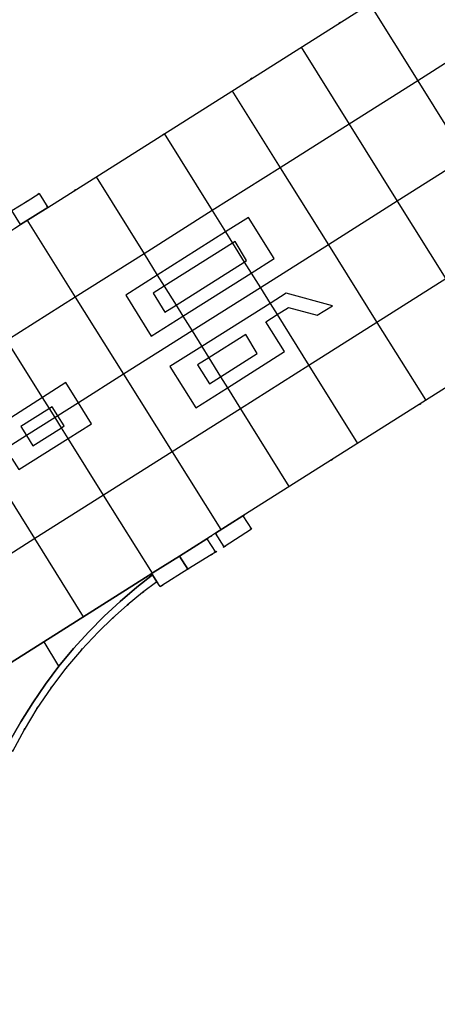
# Model space of a CAD drawing. Header units: metres. Extents: x 174791 to 179073, y 406431 to 409043.
# Tile 47 of 256: x 176178 to 176204, y 406727 to 406788. Entities that reach past the tile are written whole.
import ezdxf

# ---------------------------------------------------------------- set-up
doc = ezdxf.new("R2010")
doc.units = ezdxf.units.M
doc.linetypes.add('DOT', pattern=[6.35, 0, -6.35])
for name, color, linetype in [('terreindeelbegroeid', 254, 'DOT'), ('terreindeelonbegroeid', 254, 'DOT'), ('wegdeel_molgoot', 254, 'Continuous'), ('wegdeel_platform_vliegverkeer', 254, 'Continuous'), ('wegdeel_rijbaan', 254, 'Continuous'), ('wegdeel_start_landingsbaan', 254, 'Continuous'), ('weginrichtingselement_markering_vliegtuigverharding', 254, 'Continuous'), ('weginrichtingselement_voeg_vliegtuigverharding', 254, 'Continuous')]:
    doc.layers.add(name, color=color, linetype=linetype)

msp = doc.modelspace()

# ---------------------------------------------------------------- linework, layer by layer
at = {"layer": 'terreindeelbegroeid'}
for points in [[(176203.443, 406791.105, 0), (176179.925, 406776.23, 0), (176179.389, 406777.077, 0), (176178.659, 406776.623, 0), (176177.701, 406776.028, 0)], [(176177.746, 406742.611, 0), (176178.465, 406743.953, 0), (176179.254, 406745.256, 0), (176180.11, 406746.515, 0), (176181.031, 406747.728, 0), (176182.014, 406748.89, 0), (176183.057, 406750, 0), (176183.932, 406750.847, 0), (176184.841, 406751.656, 0), (176185.783, 406752.427, 0), (176186.673, 406753.094, 0), (176186.86, 406752.797, 0), (176186.948, 406752.852, 0), (176188.571, 406753.864, 0), (176190.019, 406754.761, 0), (176190.282, 406754.924, 0), (176190.818, 406755.258, 0), (176192.506, 406756.337, 0), (176191.985, 406757.161, 0), (176224.332, 406777.609, 0)]]:
    msp.add_polyline3d(points, dxfattribs=at)
at = {"layer": 'terreindeelonbegroeid'}
msp.add_polyline3d([(176190.818, 406755.258, 0), (176190.282, 406754.924, 0), (176189.758, 406755.753, 0), (176189.979, 406755.893, 0), (176190.291, 406756.091, 0)], close=True, dxfattribs=at)
at = {"layer": 'wegdeel_molgoot'}
msp.add_polyline3d([(176177.569, 406743.217, 0), (176178.255, 406744.435, 0), (176178.995, 406745.621, 0), (176179.788, 406746.773, 0), (176180.617, 406747.87, 0), (176181.523, 406748.964, 0), (176182.462, 406750, 0), (176183.411, 406750.96, 0), (176184.4, 406751.878, 0), (176185.428, 406752.752, 0), (176186.406, 406753.515, 0), (176186.673, 406753.094, 0), (176185.783, 406752.427, 0), (176184.841, 406751.656, 0), (176183.932, 406750.847, 0), (176183.057, 406750, 0), (176182.014, 406748.89, 0), (176181.031, 406747.728, 0), (176180.11, 406746.515, 0), (176179.254, 406745.256, 0), (176178.465, 406743.953, 0), (176177.746, 406742.611, 0)], dxfattribs=at)
at = {"layer": 'wegdeel_platform_vliegverkeer'}
msp.add_polyline3d([(176140.016, 406724.303, 0), (176186.352, 406753.6, 0), (176186.406, 406753.515, 0), (176185.428, 406752.752, 0), (176184.4, 406751.878, 0), (176183.411, 406750.96, 0), (176182.462, 406750, 0), (176181.523, 406748.964, 0), (176180.617, 406747.87, 0), (176179.788, 406746.773, 0), (176178.995, 406745.621, 0), (176178.255, 406744.435, 0), (176177.569, 406743.217, 0)], dxfattribs=at)
at = {"layer": 'wegdeel_rijbaan'}
for points in [[(176179.925, 406776.23, 0), (176178.245, 406775.168, 0), (176177.701, 406776.028, 0), (176178.659, 406776.623, 0), (176179.389, 406777.077, 0)], [(176190.818, 406755.258, 0), (176190.291, 406756.091, 0), (176191.985, 406757.161, 0), (176192.506, 406756.337, 0)], [(176190.282, 406754.924, 0), (176190.019, 406754.761, 0), (176188.571, 406753.864, 0), (176188.057, 406754.678, 0), (176189.758, 406755.753, 0)], [(176188.571, 406753.864, 0), (176186.948, 406752.852, 0), (176186.86, 406752.797, 0), (176186.673, 406753.094, 0), (176186.406, 406753.515, 0), (176186.352, 406753.6, 0), (176186.444, 406753.658, 0), (176188.057, 406754.678, 0)]]:
    msp.add_polyline3d(points, close=True, dxfattribs=at)
at = {"layer": 'wegdeel_start_landingsbaan'}
for points in [[(176127.913, 406743.412, 0), (176174.421, 406772.749, 0), (176174.465, 406772.777, 0), (176176.012, 406773.756, 0), (176177.712, 406774.83, 0), (176177.893, 406774.945, 0), (176178.245, 406775.168, 0), (176179.925, 406776.23, 0), (176203.443, 406791.105, 0)], [(176224.332, 406777.609, 0), (176191.985, 406757.161, 0), (176190.291, 406756.091, 0), (176189.979, 406755.893, 0), (176189.758, 406755.753, 0), (176188.057, 406754.678, 0), (176186.444, 406753.658, 0), (176186.352, 406753.6, 0), (176140.016, 406724.303, 0), (176138.765, 406726.279, 0), (176137.031, 406729.016, 0), (176135.543, 406731.365, 0), (176134.001, 406733.8, 0), (176132.395, 406736.335, 0)]]:
    msp.add_polyline3d(points, dxfattribs=at)
at = {"layer": 'weginrichtingselement_markering_vliegtuigverharding'}
for points in [[(176186.322, 406768.268, 0), (176188.274, 406769.503, 0), (176192.492, 406772.173, 0), (176193.907, 406773.068, 0), (176192.329, 406775.607, 0), (176190.909, 406774.709, 0), (176186.693, 406772.045, 0), (176184.74, 406770.81, 0), (176186.322, 406768.268, 0)], [(176186.432, 406770.928, 0), (176187.159, 406769.744, 0), (176187.851, 406770.183, 0), (176192.067, 406772.854, 0), (176192.211, 406772.945, 0), (176191.499, 406774.121, 0), (176191.339, 406774.02, 0), (176187.118, 406771.361, 0), (176186.432, 406770.928, 0)], [(176187.474, 406766.387, 0), (176189.069, 406763.846, 0), (176191.023, 406765.084, 0), (176194.551, 406767.321, 0), (176193.398, 406769.164, 0), (176194.095, 406769.604, 0), (176194.79, 406770.043, 0), (176196.566, 406769.562, 0), (176197.506, 406770.138, 0), (176194.659, 406770.921, 0), (176193.665, 406770.294, 0), (176189.44, 406767.628, 0), (176187.474, 406766.387, 0)], [(176192.156, 406768.379, 0), (176189.869, 406766.939, 0), (176189.182, 406766.506, 0), (176189.924, 406765.332, 0), (176190.602, 406765.761, 0), (176192.865, 406767.195, 0), (176192.156, 406768.379, 0)], [(176173.443, 406760.562, 0), (176173.857, 406759.903, 0), (176175.79, 406761.119, 0), (176176.975, 406761.864, 0), (176177.294, 406761.383, 0), (176177.036, 406761.129, 0), (176176.26, 406760.365, 0), (176174.583, 406758.713, 0), (176175.038, 406758.041, 0), (176176.685, 406759.684, 0), (176177.711, 406760.707, 0), (176178.137, 406760.024, 0), (176181.187, 406761.945, 0), (176182.627, 406762.852, 0), (176181.819, 406764.153, 0), (176181.042, 406765.406, 0), (176179.597, 406764.485, 0), (176175.371, 406761.791, 0), (176173.443, 406760.562, 0)], [(176180.201, 406763.901, 0), (176180.029, 406763.794, 0), (176178.255, 406762.688, 0), (176178.608, 406762.123, 0), (176178.996, 406761.502, 0), (176180.766, 406762.617, 0), (176180.941, 406762.727, 0), (176180.549, 406763.35, 0), (176180.201, 406763.901, 0)]]:
    msp.add_polyline3d(points, dxfattribs=at)
at = {"layer": 'weginrichtingselement_voeg_vliegtuigverharding'}
for p, q in [((176188.056, 406754.677), (176188.571, 406753.864)), ((176180.617, 406747.87), (176179.7, 406749.378)), ((176180.637, 406747.838), (176180.617, 406747.87))]:
    msp.add_line(p, q, dxfattribs=at)
for points in [[(176199.822, 406788.796, 0), (176202.782, 406784.057, 0), (176205.652, 406779.464, 0), (176205.758, 406779.294, 0), (176205.76, 406779.291, 0), (176205.791, 406779.241, 0), (176205.897, 406779.072, 0), (176208.758, 406774.491, 0), (176211.776, 406769.661, 0)], [(176206.993, 406786.72, 0), (176202.782, 406784.057, 0), (176198.543, 406781.377, 0), (176194.284, 406778.683, 0), (176190.085, 406776.029, 0), (176185.872, 406773.365, 0), (176181.627, 406770.681, 0), (176177.394, 406768.004, 0), (176173.164, 406765.33, 0), (176168.965, 406762.674, 0), (176164.719, 406759.99, 0), (176160.475, 406757.306, 0), (176156.24, 406754.628, 0), (176152.037, 406751.971, 0), (176148.92, 406750, 0)], [(176195.58, 406786.127, 0), (176198.543, 406781.377, 0), (176201.518, 406776.609, 0), (176204.514, 406771.807, 0), (176207.513, 406767.001, 0)], [(176191.298, 406783.459, 0), (176194.284, 406778.683, 0), (176197.262, 406773.918, 0), (176200.263, 406769.119, 0), (176203.258, 406764.328, 0)], [(176187.115, 406780.788, 0), (176190.085, 406776.029, 0), (176190.909, 406774.709, 0), (176191.339, 406774.02, 0), (176192.067, 406772.854, 0), (176192.492, 406772.173, 0), (176193.061, 406771.262, 0), (176193.665, 406770.294, 0), (176194.095, 406769.604, 0), (176196.058, 406766.46, 0), (176199.069, 406761.636, 0)], [(176205.76, 406779.291, 0), (176201.518, 406776.609, 0), (176197.262, 406773.918, 0), (176193.061, 406771.262, 0), (176188.84, 406768.593, 0), (176184.611, 406765.919, 0), (176181.819, 406764.153, 0), (176180.549, 406763.35, 0), (176180.376, 406763.241, 0), (176178.608, 406762.123, 0), (176177.036, 406761.129, 0), (176176.138, 406760.561, 0), (176171.934, 406757.903, 0), (176167.701, 406755.226, 0), (176163.456, 406752.542, 0), (176159.436, 406750, 0)], [(176182.915, 406778.118, 0), (176185.872, 406773.365, 0), (176186.693, 406772.045, 0), (176187.118, 406771.361, 0), (176187.851, 406770.183, 0), (176188.274, 406769.503, 0), (176188.84, 406768.593, 0), (176189.44, 406767.628, 0), (176189.869, 406766.939, 0), (176190.602, 406765.761, 0), (176191.023, 406765.084, 0), (176191.83, 406763.787, 0), (176194.821, 406758.978, 0)], [(176178.636, 406775.451, 0), (176181.627, 406770.681, 0), (176184.611, 406765.919, 0), (176187.618, 406761.123, 0), (176190.625, 406756.326, 0)], [(176186.395, 406753.627, 0), (176183.379, 406758.443, 0), (176181.187, 406761.945, 0), (176180.766, 406762.617, 0), (176180.376, 406763.241, 0), (176180.029, 406763.794, 0), (176179.597, 406764.485, 0), (176177.394, 406768.004, 0), (176174.422, 406772.75, 0), (176174.42, 406772.753, 0)], [(176204.514, 406771.807, 0), (176200.263, 406769.119, 0), (176196.058, 406766.46, 0), (176191.83, 406763.787, 0), (176187.618, 406761.123, 0), (176183.379, 406758.443, 0), (176179.133, 406755.758, 0), (176174.925, 406753.098, 0), (176170.704, 406750.429, 0), (176170.026, 406750, 0)], [(176182.14, 406750.935, 0), (176179.133, 406755.758, 0), (176176.685, 406759.684, 0), (176176.26, 406760.365, 0), (176176.138, 406760.561, 0), (176175.79, 406761.119, 0), (176175.371, 406761.791, 0), (176173.164, 406765.33, 0), (176170.199, 406770.086, 0), (176170.196, 406770.09, 0)], [(176186.444, 406753.658, 0), (176186.395, 406753.627, 0), (176182.14, 406750.935, 0), (176180.663, 406750, 0)], [(176180.684, 406750, 0), (176179.7, 406749.378, 0), (176177.935, 406748.261, 0), (176176.32, 406747.239, 0), (176176.316, 406747.238, 0), (176173.728, 406745.601, 0), (176172.927, 406745.094, 0), (176169.55, 406742.958, 0)]]:
    msp.add_polyline3d(points, dxfattribs=at)

doc.saveas('drawing.dxf')
